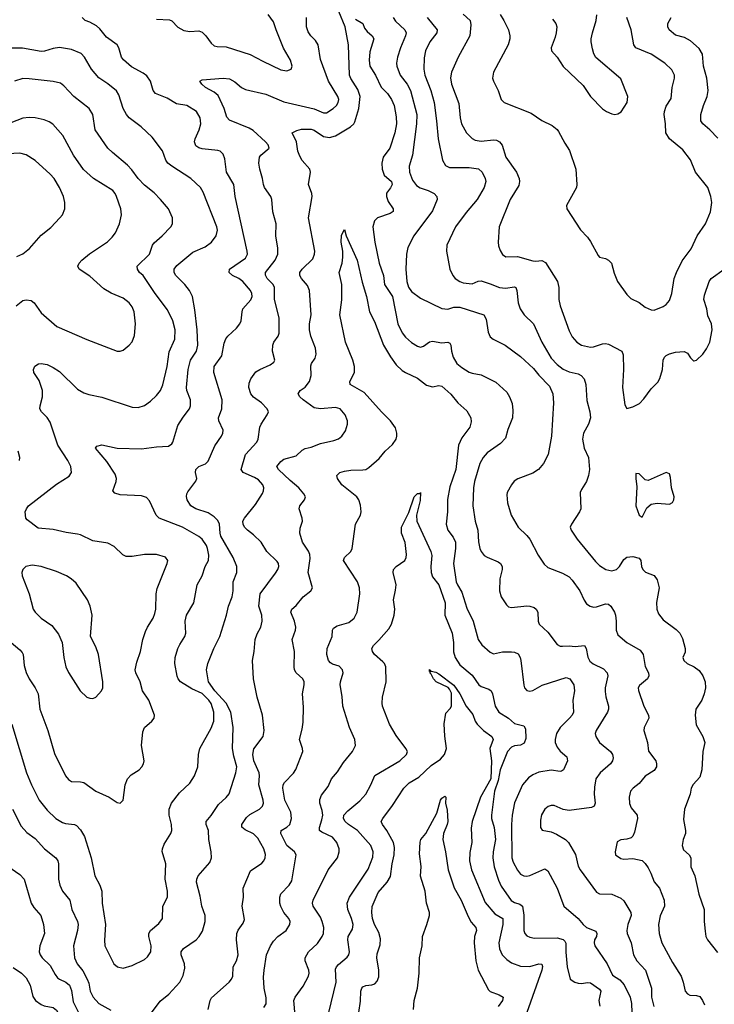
# Model space of a CAD drawing. Header units: inches. Extents: x 990586 to 1117858, y 769490 to 892071.
# Tile 139 of 248: x 1091328 to 1095906, y 810884 to 817376. Entities that reach past the tile are written whole.
import ezdxf

# ---------------------------------------------------------------- set-up
doc = ezdxf.new("R2010")
doc.units = ezdxf.units.IN
doc.header["$MEASUREMENT"] = 0
doc.layers.add('B0891', color=7, linetype='Continuous')

msp = doc.modelspace()

# ---------------------------------------------------------------- linework, layer by layer
at = {"layer": 'B0891', "color": 6}
for points, elevation in [([(1092190, 810818.9), (1092254.6, 810905.4), (1092310.3, 810949.7), (1092383.3, 811030), (1092406.3, 811073.7), (1092417.2, 811122.8), (1092414, 811150), (1092393.2, 811210), (1092393.1, 811230), (1092408.6, 811251.4), (1092490.3, 811309.7), (1092511.9, 811330), (1092533, 811367), (1092551.8, 811430), (1092550.2, 811470), (1092529.3, 811530), (1092517.6, 811597.6), (1092493.5, 811690), (1092495.6, 811710), (1092504.6, 811730), (1092580.6, 811819.4), (1092593.5, 811850), (1092590.7, 811889.3), (1092574, 811970), (1092573, 812030), (1092556.3, 812070), (1092557.2, 812090), (1092590, 812129.7), (1092638.7, 812201.3), (1092690, 812246.8), (1092708.8, 812271.2), (1092752.7, 812410), (1092759.4, 812450), (1092739.5, 812519.5), (1092730.4, 812570), (1092734.8, 812710), (1092718.9, 812810), (1092688.3, 812870), (1092615.3, 812950), (1092572.1, 813010), (1092560.1, 813090), (1092567.6, 813130), (1092607.3, 813230), (1092646.8, 813310), (1092691.7, 813450), (1092704.1, 813510), (1092728.8, 813571.2), (1092735.9, 813610), (1092734.8, 813670), (1092759.2, 813730), (1092758.7, 813770), (1092734.6, 813830), (1092655, 813970), (1092648.7, 813990), (1092645.1, 814050), (1092633.8, 814073.8), (1092610, 814098.4), (1092570, 814124.6), (1092490, 814151), (1092455.8, 814170), (1092432.5, 814210), (1092427.6, 814232.4), (1092429.6, 814250), (1092437.3, 814262.7), (1092490, 814333.8), (1092495.2, 814350), (1092485.9, 814390), (1092488.7, 814410), (1092510, 814429), (1092552.1, 814447.9), (1092570, 814465.2), (1092614.5, 814565.5), (1092658.3, 814630), (1092666.8, 814650), (1092668.3, 814670), (1092639.9, 814730), (1092637.7, 814750), (1092659.8, 814810), (1092663.1, 814870), (1092608.4, 815050), (1092610.7, 815089.3), (1092660.9, 815159.1), (1092677, 815243), (1092687.3, 815272.7), (1092699.9, 815290), (1092758, 815342), (1092779.9, 815370), (1092788.8, 815391.2), (1092793.6, 815450), (1092799.3, 815470), (1092851.6, 815528.4), (1092859.7, 815550), (1092858.8, 815570), (1092849.4, 815590), (1092799.3, 815650), (1092772.1, 815670), (1092731.1, 815690), (1092707.8, 815710), (1092711.9, 815730), (1092816.9, 815803.1), (1092828.7, 815830), (1092828.2, 815850), (1092749.4, 816209.4), (1092740.1, 816290), (1092692.2, 816370), (1092679.3, 816459.3), (1092669.5, 816489.5), (1092650, 816508.7), (1092634.2, 816514.2), (1092530, 816525), (1092510, 816531.5), (1092490, 816545.1), (1092480.1, 816570), (1092484.4, 816590), (1092512.2, 816650), (1092522.8, 816690), (1092517.7, 816730), (1092492.5, 816770), (1092430, 816809.9), (1092361.2, 816821.2), (1092299.7, 816859.7), (1092223.6, 816890), (1092208.3, 816910), (1092191.3, 816970), (1092165.3, 817005.3), (1092142.7, 817022.7), (1092065.4, 817065.4), (1092012.2, 817112.2), (1091999.8, 817130), (1091982.3, 817190), (1091970, 817210.5), (1091900.5, 817260.5), (1091856.6, 817316.6), (1091835.4, 817335.4), (1091790, 817360.1), (1091759.8, 817370), (1091739.8, 817390)], 3400), ([(1092230, 817379.5), (1092315.5, 817375.5), (1092330, 817369.2), (1092370, 817326.7), (1092410, 817304.3), (1092450, 817297.8), (1092510, 817302.4), (1092530, 817294.2), (1092555, 817270), (1092590, 817221.7), (1092610, 817204.6), (1092630, 817199.5), (1092690, 817197), (1092847.2, 817147.2), (1092930, 817101.5), (1093050, 817045), (1093090, 817039.5), (1093116.5, 817050), (1093124, 817070), (1093113.8, 817110), (1093067.8, 817187.8), (1093017.9, 817310), (1093002, 817362), (1092966.4, 817410)], 3400), ([(1092571.1, 810848.9), (1092584.5, 810910), (1092592.8, 810927.2), (1092708.4, 811030), (1092724.5, 811050), (1092732.7, 811070), (1092734.8, 811130), (1092756.4, 811170), (1092767.7, 811210), (1092757.7, 811310), (1092759.2, 811350), (1092767.8, 811372.2), (1092802, 811418), (1092810, 811443.8), (1092795.4, 811530), (1092804.2, 811590), (1092800.9, 811650), (1092850, 811764.8), (1092924.9, 811815.1), (1092937.4, 811830), (1092945.9, 811850), (1092947.8, 811872.2), (1092938, 811910), (1092898.8, 811978.8), (1092870, 812007.7), (1092814.9, 812034.8), (1092791.7, 812051.7), (1092792.8, 812070), (1092823.5, 812116.5), (1092844.7, 812135.3), (1092909.4, 812170.6), (1092928.5, 812190), (1092935.2, 812210), (1092933.5, 812230), (1092904.5, 812330), (1092909.7, 812390), (1092906.2, 812410), (1092871.4, 812490), (1092863.9, 812530), (1092872.5, 812567.5), (1092932.6, 812650), (1092939.1, 812690), (1092928.6, 812790), (1092893.6, 812910), (1092869.9, 813030), (1092863.3, 813150), (1092873.9, 813210), (1092881, 813290), (1092893.5, 813326.5), (1092916.9, 813370), (1092927, 813410), (1092923.9, 813450), (1092905.4, 813510), (1092912.2, 813590), (1093014.4, 813725.6), (1093030.2, 813750), (1093036.7, 813770), (1093034.2, 813790), (1093024.2, 813804.2), (1092956.3, 813870), (1092920.6, 813930), (1092870, 813980.3), (1092829.6, 814010), (1092810.3, 814030), (1092800.1, 814050), (1092798.9, 814070), (1092809.2, 814090), (1092881.5, 814178.5), (1092927.5, 814252.5), (1092935.8, 814270), (1092936.8, 814290), (1092929.7, 814310), (1092901.3, 814341.3), (1092876.8, 814356.8), (1092800.5, 814390), (1092787.5, 814410), (1092816.2, 814510), (1092890.4, 814590.4), (1092900.9, 814610), (1092911.6, 814690), (1092918.9, 814710), (1092959.9, 814770), (1092968.6, 814790), (1092959.7, 814810), (1092922, 814850), (1092870, 814887.2), (1092850.9, 814910), (1092837.4, 814950), (1092839.8, 814980.2), (1092851.8, 815008.2), (1092885.7, 815054.3), (1092909.9, 815070), (1092980, 815100), (1093002.5, 815117.5), (1093009.3, 815130.7), (1092995.1, 815190), (1092995.9, 815230), (1093003.5, 815250), (1093030.9, 815290), (1093037.5, 815310), (1093037.5, 815410), (1093007.9, 815530), (1093007.1, 815610), (1092998.1, 815630), (1092960.3, 815670), (1092949, 815691), (1092948.8, 815710), (1093012.1, 815790), (1093029.2, 815830), (1093028.8, 815870), (1093016.9, 815950), (1093017.8, 816030), (1092996.1, 816110), (1092990, 816191.5), (1092984.4, 816210), (1092942.6, 816270), (1092934.5, 816290), (1092928.7, 816330), (1092910.2, 816390), (1092904.8, 816430), (1092909.2, 816470), (1092917.3, 816482.7), (1092973.5, 816530), (1092965.3, 816550), (1092947.5, 816570), (1092866, 816646), (1092840.9, 816660.9), (1092710, 816713.4), (1092693.9, 816733.9), (1092676.3, 816790), (1092635.3, 816875.3), (1092610, 816898.4), (1092553.6, 816930), (1092528.9, 816950), (1092514.5, 816970), (1092530, 816979.1), (1092670, 816989.5), (1092710, 816985.9), (1092746.8, 816966.8), (1092790, 816929.8), (1092815.7, 816915.7), (1092950, 816884.5), (1093070, 816833.4), (1093270, 816788.7), (1093330, 816761.1), (1093350, 816761.9), (1093393.5, 816790), (1093415.2, 816810), (1093428, 816830), (1093431, 816850), (1093426.1, 816870), (1093363.4, 816970), (1093310, 817112.5), (1093294.7, 817210), (1093278.6, 817238.6), (1093247.8, 817270), (1093230, 817296.7), (1093219.6, 817330), (1093217.6, 817390)], 3300), ([(1092938.3, 810861.7), (1092952.2, 810887.8), (1092953.2, 810926.8), (1092939.4, 810990), (1092936.2, 811063.8), (1092938.5, 811110), (1092954.1, 811210), (1092980.6, 811270), (1093000.3, 811299.7), (1093029.4, 811330.6), (1093084.6, 811370), (1093108.4, 811410), (1093110.5, 811430), (1093102.7, 811450), (1093069.8, 811489.8), (1093049.1, 811529.1), (1093043.7, 811550), (1093042.4, 811590), (1093050, 811611.9), (1093104.7, 811670), (1093122.5, 811697.5), (1093150, 811870), (1093139.7, 811890), (1093088.6, 811930), (1093049, 812010), (1093050.6, 812030), (1093090, 812051), (1093109.7, 812070), (1093119.4, 812110), (1093114.4, 812150), (1093076.5, 812230), (1093062.7, 812310), (1093064.7, 812330), (1093073.8, 812346.2), (1093132.2, 812407.8), (1093148.5, 812431.5), (1093194.9, 812550), (1093192.3, 812570), (1093171.5, 812630), (1093190, 812698.9), (1093196.7, 812743.3), (1093197.8, 812842.2), (1093193, 812930), (1093203.4, 812990), (1093203, 813010), (1093194.2, 813030), (1093151.4, 813070), (1093139.2, 813090), (1093136.2, 813110), (1093140.2, 813210), (1093124.7, 813290), (1093146.5, 813350), (1093147.5, 813370), (1093139.6, 813410), (1093116.4, 813470), (1093121.1, 813490), (1093150, 813514.4), (1093196.5, 813570), (1093247.7, 813610), (1093257.2, 813630), (1093228.7, 813730), (1093242.5, 813822.5), (1093240.9, 813850), (1093231.6, 813871.6), (1093191.7, 813930), (1093173.8, 813990), (1093176.6, 814023.4), (1093191.1, 814070), (1093189.6, 814090), (1093169.3, 814150), (1093174.1, 814170), (1093206, 814210), (1093210.9, 814230), (1093201.5, 814250), (1093168.6, 814290), (1093110, 814337.9), (1093033.5, 814410), (1093023.7, 814430), (1093050, 814462.5), (1093070, 814478.5), (1093150, 814501), (1093190, 814536.7), (1093210, 814547.6), (1093250, 814558.1), (1093310, 814582.5), (1093398.6, 814601.4), (1093430, 814612.5), (1093450.8, 814629.2), (1093474.7, 814665.2), (1093487.9, 814710), (1093487.7, 814730), (1093473.8, 814770), (1093439.5, 814810), (1093410, 814818.4), (1093310, 814810.6), (1093270, 814816.3), (1093196.4, 814870), (1093174.2, 814890), (1093164.5, 814910), (1093176.4, 814930), (1093210, 814952.4), (1093239.2, 814990), (1093248.7, 815030), (1093246.5, 815093.5), (1093251.4, 815110), (1093276, 815144), (1093283.1, 815170), (1093277.5, 815210), (1093247.1, 815290), (1093238.8, 815330), (1093238.8, 815370), (1093249.5, 815430.5), (1093238.7, 815590), (1093224.3, 815624.4), (1093185, 815670), (1093175.4, 815690), (1093175.6, 815710), (1093189.7, 815730), (1093260, 815800), (1093272, 815830), (1093273.7, 815850), (1093232.1, 816070), (1093256.9, 816210), (1093254.6, 816230), (1093232.8, 816290), (1093244.7, 816370), (1093241, 816390), (1093190, 816447.6), (1093175.2, 816475.2), (1093161.2, 816510), (1093153.3, 816570), (1093124.5, 816630), (1093153.9, 816646.1), (1093186.1, 816653.9), (1093250, 816655.2), (1093270, 816647.3), (1093330, 816606), (1093370, 816598.8), (1093410, 816610.9), (1093509.3, 816670), (1093530.8, 816690), (1093536.4, 816703.6), (1093563.7, 816790), (1093572.3, 816870), (1093556, 816916), (1093510, 816988.3), (1093502.2, 817010), (1093496.2, 817210), (1093473.4, 817330), (1093430.8, 817430)], 3200), ([(1093540.5, 817380.5), (1093589.5, 817350), (1093600.8, 817320.8), (1093617.5, 817297.5), (1093650.9, 817270), (1093662.5, 817250), (1093636.7, 817163.3), (1093631, 817109), (1093636, 817070), (1093674.4, 817010), (1093710.8, 816930.8), (1093751.6, 816890), (1093779, 816850), (1093795.4, 816810), (1093810, 816734.7), (1093811.7, 816690), (1093800.8, 816630), (1093768.2, 816530), (1093724.9, 816470), (1093714.7, 816430), (1093716.9, 816390), (1093730, 816350), (1093779.6, 816310), (1093783.3, 816290), (1093773, 816267), (1093746.9, 816233.1), (1093745.1, 816210), (1093757, 816177), (1093789.1, 816130), (1093789.3, 816110.7), (1093770, 816097.4), (1093686.3, 816070), (1093665.8, 816050), (1093656.3, 816010), (1093668.3, 815910), (1093698, 815770), (1093726, 815690), (1093731.9, 815630), (1093785.5, 815550), (1093820.3, 815370), (1093850, 815311.5), (1093870, 815283.3), (1093910, 815247.7), (1093950, 815222.4), (1093970, 815217.6), (1093990, 815222.5), (1094028.6, 815251.4), (1094050, 815256), (1094110, 815245.6), (1094150, 815250), (1094163.8, 815243.8), (1094170.4, 815230.4), (1094174.5, 815190), (1094184.9, 815150), (1094210, 815109.2), (1094241.8, 815081.8), (1094290, 815052.3), (1094310, 815044.6), (1094370, 815034.2), (1094467.1, 814987.1), (1094539.1, 814919.1), (1094556.3, 814890), (1094573.7, 814846.3), (1094579.1, 814799.1), (1094576.8, 814750), (1094545.3, 814674.7), (1094530, 814617.3), (1094497.8, 814582.2), (1094410, 814520.7), (1094383.4, 814490), (1094361, 814450), (1094325.9, 814330), (1094319.9, 814290), (1094314, 814170), (1094329.5, 814070), (1094347.1, 814010), (1094352.6, 813932.6), (1094361.8, 813890), (1094370, 813869.1), (1094390, 813843.7), (1094410, 813831.1), (1094481.7, 813801.7), (1094496.5, 813790), (1094507.5, 813770), (1094508.4, 813750), (1094492.1, 813690), (1094489.8, 813610), (1094502, 813570), (1094537.2, 813517.2), (1094550, 813505.3), (1094570, 813499.2), (1094670, 813511.5), (1094691.3, 813510), (1094719.3, 813499.3), (1094732, 813490), (1094743.5, 813470), (1094745.8, 813410), (1094752.5, 813390), (1094810, 813338.5), (1094870, 813255.9), (1094890, 813246.2), (1094905.1, 813245.1), (1094950, 813247.2), (1094990, 813243.2), (1095050, 813249.1), (1095061.7, 813230), (1095071.7, 813171.7), (1095085.9, 813145.9), (1095108.3, 813128.3), (1095175.4, 813095.4), (1095200.7, 813070), (1095204.4, 813050), (1095187, 812970), (1095186, 812946), (1095190.5, 812910.5), (1095208.6, 812850), (1095208.9, 812830), (1095202.1, 812810), (1095127.2, 812690), (1095121.4, 812670), (1095125, 812650), (1095150.2, 812610.2), (1095221.3, 812550), (1095235.2, 812530), (1095239.3, 812510), (1095235.2, 812490), (1095222.9, 812470), (1095154.8, 812410), (1095126.4, 812370), (1095116.5, 812316.5), (1095115.5, 812270), (1095121.3, 812210), (1095115.4, 812190), (1095097.8, 812182.2), (1094950, 812161.3), (1094910, 812167.3), (1094850, 812193.6), (1094830, 812194.6), (1094811.8, 812188.2), (1094788.9, 812170), (1094767.5, 812132.5), (1094761, 812099), (1094760.7, 812050), (1094772.2, 812032.2), (1094830, 812021.9), (1094865.8, 812005.8), (1094926.6, 811970), (1094946.3, 811950), (1094991.3, 811871.3), (1095010, 811795.2), (1095021.2, 811770), (1095130, 811622.8), (1095150, 811612.4), (1095230, 811610.8), (1095290, 811583.8), (1095310, 811566.8), (1095357, 811490), (1095358.3, 811470), (1095336.2, 811410), (1095329.5, 811370), (1095332.7, 811350), (1095358.6, 811290), (1095374.4, 811210), (1095396.7, 811170), (1095452.2, 811110), (1095493.3, 810990), (1095492.6, 810930), (1095508.7, 810870)], 3200), ([(1093789.7, 817389.7), (1093805.3, 817365.3), (1093865.7, 817310), (1093875.5, 817290), (1093872, 817270), (1093837.3, 817190), (1093817.8, 817130), (1093812.5, 817090), (1093814.6, 817070), (1093834.8, 817010), (1093881.6, 816950), (1093903.1, 816910), (1093946.3, 816750), (1093944.5, 816690), (1093916.6, 816483.4), (1093895.6, 816410), (1093896.4, 816370), (1093917.5, 816317.5), (1093942.6, 816282.6), (1093967.3, 816267.3), (1094021.4, 816250), (1094060.1, 816230), (1094077.1, 816210), (1094079, 816190), (1094050, 816116), (1093925.9, 815950), (1093886, 815874), (1093877.5, 815830), (1093872.6, 815730), (1093880.8, 815650), (1093890, 815613.5), (1093910, 815583.9), (1093970, 815540.4), (1094110, 815472.6), (1094150, 815466.5), (1094190, 815479.5), (1094230, 815480.3), (1094387.3, 815430), (1094402.5, 815402.5), (1094415.3, 815315.3), (1094430, 815285.8), (1094449, 815269), (1094527.1, 815230), (1094630, 815154.7), (1094715.3, 815075.3), (1094750, 815031.4), (1094819.7, 814959.7), (1094841, 814910), (1094846.8, 814850), (1094834, 814630), (1094810.8, 814509.2), (1094780.3, 814450), (1094748.3, 814410), (1094710, 814385.2), (1094610.4, 814349.6), (1094587.2, 814332.8), (1094570.1, 814310), (1094541.1, 814258.9), (1094537.9, 814242.1), (1094543.8, 814190), (1094567.6, 814110), (1094613.8, 814030), (1094670, 813976), (1094690, 813950.7), (1094746, 813846), (1094785.4, 813785.4), (1094810, 813763.9), (1094906.4, 813726.4), (1094950, 813701.8), (1094970, 813680.8), (1095019.1, 813610), (1095048.4, 813548.4), (1095065, 813525), (1095088.2, 813508.2), (1095110, 813502.7), (1095130, 813504.5), (1095190, 813524.7), (1095210, 813522.5), (1095225, 813510), (1095248.3, 813470), (1095254.4, 813450), (1095260.2, 813410), (1095259.4, 813350), (1095270, 813320.3), (1095329.7, 813269.7), (1095418.7, 813218.7), (1095437.7, 813190), (1095450, 813111.1), (1095473.2, 813070), (1095475.8, 813050), (1095466.5, 813030), (1095413.4, 812986.6), (1095405.2, 812970), (1095407, 812953), (1095441.5, 812850), (1095473.2, 812790), (1095473.8, 812770), (1095444.9, 812710), (1095442, 812690), (1095465.2, 812610), (1095473, 812553), (1095520.8, 812490), (1095526.2, 812470), (1095524.2, 812450), (1095510, 812426.4), (1095450, 812387.2), (1095410, 812340.2), (1095371.7, 812310), (1095354.7, 812290), (1095344.5, 812250), (1095347.3, 812207.3), (1095358.9, 812178.9), (1095397.8, 812130), (1095401.1, 812110), (1095381.2, 812018.8), (1095370, 811992.5), (1095357.5, 811982.5), (1095330, 811972.9), (1095290, 811968), (1095265.6, 811954.4), (1095252.3, 811890), (1095254, 811870), (1095290, 811844.8), (1095310, 811841.4), (1095370, 811846.2), (1095430, 811831.1), (1095450, 811813.2), (1095470, 811782.7), (1095488.8, 811748.8), (1095510.8, 811690.8), (1095544.3, 811650), (1095575.6, 811570), (1095578.1, 811530), (1095550, 811466.3), (1095537.4, 811410), (1095543.4, 811350), (1095559.5, 811290), (1095630, 811160.1), (1095687.2, 811070), (1095701.3, 811030), (1095714.6, 810970), (1095730, 810951.9), (1095745.1, 810945.1), (1095790, 810941.1), (1095810, 810934.4), (1095828.6, 810910), (1095841, 810881)], 3300), ([(1094013, 817390), (1094078.7, 817310), (1094077.4, 817290), (1094030.8, 817230), (1094003.3, 817170), (1093994.7, 817125.3), (1093991.8, 817050), (1093998.5, 817010), (1094038.1, 816910), (1094059.2, 816830), (1094075.9, 816710), (1094085.8, 816590), (1094115, 816450), (1094133.7, 816413.7), (1094160.7, 816400.7), (1094290, 816401.4), (1094352.9, 816392.9), (1094375.5, 816370), (1094395.3, 816330), (1094400.3, 816310), (1094389.8, 816270), (1094343.6, 816190), (1094270, 816105.8), (1094199.9, 816010), (1094144.3, 815890), (1094141.1, 815850), (1094164, 815730), (1094183.6, 815690), (1094199.4, 815670), (1094228.5, 815650), (1094250, 815642), (1094310, 815634.2), (1094350, 815652.8), (1094370, 815653.1), (1094430, 815634.6), (1094490, 815609.3), (1094530, 815605.8), (1094590, 815614.3), (1094597.8, 815610), (1094605.7, 815590), (1094614.3, 815510), (1094626, 815470), (1094652.9, 815430), (1094713.7, 815370), (1094770, 815250), (1094830, 815143.8), (1094870, 815102.2), (1094910, 815072.4), (1094950, 815054.9), (1095010, 815041.5), (1095029.1, 815029.1), (1095048.3, 815008.3), (1095059.8, 814970), (1095065.3, 814865.3), (1095086.3, 814790), (1095089.5, 814750.5), (1095077.9, 814710), (1095045.1, 814650), (1095037.1, 814610), (1095049.1, 814550), (1095076.3, 814490), (1095082.8, 814410), (1095077, 814370), (1095064.9, 814330), (1095030, 814278.1), (1095022.3, 814257.7), (1095025.6, 814150), (1095017.1, 814130), (1094965.5, 814050), (1094957, 814030), (1094962.1, 814010), (1095001.9, 813950), (1095122.6, 813802.6), (1095150, 813776.7), (1095190.3, 813750.3), (1095230, 813742.3), (1095261.1, 813750), (1095282, 813770), (1095310, 813816), (1095330, 813831.5), (1095370, 813836.7), (1095410, 813825.8), (1095421.2, 813810), (1095426.9, 813770), (1095434.6, 813750), (1095453.4, 813733.4), (1095510.7, 813710.7), (1095530, 813683.1), (1095543.7, 813630), (1095526.2, 813533.8), (1095528.1, 813490), (1095539.1, 813459.1), (1095570, 813419.5), (1095655.8, 813355.8), (1095679.1, 813330), (1095696.2, 813296.2), (1095713.9, 813230), (1095713.2, 813206.8), (1095698.9, 813170), (1095705.2, 813150), (1095726.9, 813130), (1095773.1, 813110), (1095805.6, 813085.6), (1095830.9, 813050), (1095845.9, 813010), (1095847.4, 812970), (1095839.6, 812930), (1095823.3, 812890), (1095785.3, 812830), (1095779.9, 812790), (1095787.5, 812727.5), (1095831.6, 812650), (1095844.3, 812610), (1095831.3, 812550), (1095823.9, 812430), (1095810, 812380.4), (1095767.2, 812332.8), (1095754.8, 812310), (1095746.4, 812270), (1095709.8, 812170), (1095702.9, 812102.9), (1095716.1, 812030), (1095715.8, 812010), (1095702.1, 811970), (1095695, 811930), (1095702.9, 811902.9), (1095739.5, 811870), (1095752.4, 811850), (1095750.9, 811790), (1095778.4, 811730), (1095804.8, 811610), (1095840, 811510), (1095839.8, 811430), (1095845.2, 811365.2), (1095851.5, 811330), (1095860.6, 811310), (1095926.5, 811226.5)], 3400), ([(1094250, 817411.5), (1094296.8, 817370), (1094302.3, 817342.3), (1094295.4, 817270), (1094217.6, 817130), (1094175.1, 817030), (1094167.6, 816992.4), (1094174.1, 816950), (1094222.8, 816822.8), (1094231.5, 816730), (1094240.3, 816690), (1094273.1, 816630), (1094310, 816593.3), (1094330, 816580.7), (1094370, 816575.9), (1094450, 816584.4), (1094470, 816581.8), (1094491.2, 816571.2), (1094507.7, 816547.7), (1094533.1, 816470), (1094602.9, 816370), (1094619.7, 816330), (1094622.2, 816310), (1094616.9, 816283.1), (1094561.9, 816190), (1094487.7, 816010), (1094481.8, 815910), (1094484.4, 815884.4), (1094494.6, 815854.6), (1094510, 815828.1), (1094532.7, 815812.7), (1094610, 815814.9), (1094710, 815787.1), (1094730, 815784.1), (1094770, 815787.6), (1094794.7, 815774.7), (1094873.1, 815650), (1094881.1, 815610), (1094881.6, 815530), (1094890.1, 815490), (1094950, 815325.4), (1094970, 815285.6), (1094999.5, 815250), (1095030, 815229.6), (1095090, 815216.8), (1095110, 815218), (1095170, 815238.2), (1095190, 815240.5), (1095210, 815235.7), (1095296.1, 815190), (1095306, 815166), (1095308.3, 815070), (1095302, 814950), (1095317.2, 814837.2), (1095330, 814811.9), (1095370, 814822.7), (1095413.6, 814846.4), (1095442.8, 814877.2), (1095490, 814941.2), (1095535, 814985), (1095547.4, 815010), (1095564.3, 815070), (1095569, 815130), (1095577.8, 815150), (1095590, 815162.6), (1095610, 815173.3), (1095650, 815184.4), (1095707.9, 815187.8), (1095730, 815178.3), (1095750, 815146.1), (1095770, 815126.6), (1095773.1, 815126.9), (1095790, 815130.4), (1095830, 815171.4), (1095854.8, 815205.2), (1095876.7, 815250), (1095892.4, 815330), (1095886.9, 815370), (1095864, 815424), (1095856.7, 815470), (1095836.2, 815530), (1095840.7, 815559.3), (1095872.8, 815650), (1095885.5, 815670), (1095972.1, 815730)], 3500), ([(1094495.5, 817410), (1094520.1, 817370), (1094548.9, 817310), (1094558.7, 817270), (1094559, 817250), (1094547.6, 817210), (1094451.9, 817030), (1094444.6, 816990), (1094451, 816971), (1094482, 816910), (1094502.5, 816850), (1094521.3, 816830), (1094698.8, 816758.8), (1094770, 816712.2), (1094837.7, 816677.7), (1094870, 816652.5), (1094879.5, 816639.5), (1094921.2, 816561.2), (1094952.8, 816512.8), (1094994.7, 816390), (1095000.6, 816290), (1094997.8, 816270), (1094932.5, 816150), (1094934.7, 816130), (1095024, 815990), (1095070, 815941.7), (1095090, 815913.8), (1095141, 815821), (1095150, 815810.1), (1095190, 815802), (1095210, 815791.3), (1095228, 815770), (1095245.8, 815705.8), (1095268.9, 815650), (1095330, 815563.3), (1095357, 815537), (1095411.8, 815511.8), (1095450, 815481.4), (1095490, 815463.1), (1095510, 815459.8), (1095570, 815485.8), (1095590, 815497.8), (1095610, 815523.5), (1095626.1, 815570), (1095642.7, 815670), (1095656.1, 815710), (1095694.5, 815785.6), (1095754.3, 815865.7), (1095793.9, 815950), (1095847.5, 816030), (1095880.5, 816110), (1095889.7, 816170), (1095883.3, 816210), (1095862.7, 816270), (1095782.7, 816370), (1095750, 816452), (1095697.8, 816517.8), (1095610.1, 816590.1), (1095586.8, 816630), (1095585.3, 816690), (1095576.2, 816750), (1095578, 816770), (1095590, 816805.1), (1095622.7, 816857.3), (1095628.5, 816930), (1095643.7, 816990), (1095643.8, 817010), (1095626.1, 817046.1), (1095581.1, 817090), (1095489.5, 817149.5), (1095390, 817190), (1095376.8, 817210), (1095358.6, 817310), (1095329, 817390)], 3600), ([(1094839.1, 817379.1), (1094862.6, 817350), (1094867.4, 817330), (1094864.9, 817290), (1094858.5, 817261.5), (1094830.2, 817190.2), (1094834, 817170), (1094869.6, 817129.6), (1094910, 817068.1), (1095041.9, 816941.9), (1095089.3, 816870), (1095170, 816788.1), (1095195.3, 816770), (1095230, 816755.1), (1095250, 816751.5), (1095270, 816754.6), (1095291.4, 816768.6), (1095332.7, 816830), (1095336.3, 816870), (1095290, 816986.3), (1095126, 817126), (1095112.6, 817150), (1095103.1, 817183.1), (1095094.7, 817230), (1095095.6, 817250), (1095103, 817290), (1095127.3, 817370), (1095131.9, 817408.1)], 3700), ([(1095930, 816594.7), (1095877.1, 816650), (1095829.6, 816690), (1095817.2, 816710), (1095818.3, 816750), (1095834.5, 816810), (1095860.2, 816870), (1095866.9, 816910), (1095857.4, 816990), (1095835.7, 817070), (1095828.5, 817148.5), (1095806.3, 817186.3), (1095750, 817237), (1095710, 817259.5), (1095650, 817273), (1095609.4, 817310), (1095601, 817330), (1095600.7, 817350), (1095622.8, 817390)], 3500), ([(1091276.4, 812730), (1091373, 812410), (1091406.5, 812330), (1091456.4, 812230), (1091510, 812163.2), (1091565.9, 812110), (1091610, 812081.5), (1091630, 812074.9), (1091689.6, 812069.6), (1091702.8, 812062.8), (1091730, 812034.7), (1091755.4, 811990), (1091799.7, 811850), (1091824.3, 811730), (1091857.4, 811670), (1091870.3, 811630), (1091872.3, 811550), (1091893.5, 811410), (1091887.6, 811307.6), (1091890.4, 811270), (1091948.9, 811150), (1091974, 811130), (1092010, 811121.4), (1092070, 811139.5), (1092150, 811180.1), (1092170, 811196.9), (1092192.2, 811230), (1092195.9, 811270), (1092178.7, 811330), (1092179.5, 811350), (1092190.3, 811370), (1092244.4, 811415.6), (1092268.8, 811450), (1092272.2, 811530), (1092301.8, 811590), (1092301.4, 811630), (1092287.7, 811710), (1092292, 811810), (1092267.8, 811892.2), (1092268.5, 811910), (1092279.4, 811940.6), (1092323.8, 812010), (1092330.9, 812030), (1092329.6, 812070), (1092313.9, 812130), (1092312.5, 812170), (1092329.9, 812210), (1092381.5, 812278.5), (1092450, 812341.9), (1092479.5, 812390), (1092502.5, 812450), (1092505.8, 812530), (1092515.8, 812570), (1092590, 812703.8), (1092607.4, 812750), (1092608.4, 812810), (1092590, 812866.9), (1092575.4, 812890), (1092530, 812933.8), (1092463, 812963), (1092388.3, 813010), (1092372.8, 813030), (1092367.1, 813047), (1092349.8, 813130), (1092354, 813170), (1092371.2, 813230), (1092383, 813257), (1092417.4, 813310), (1092423.7, 813330), (1092419.6, 813410), (1092426.8, 813450), (1092475.7, 813530), (1092497.2, 813650), (1092530, 813710), (1092550.8, 813770), (1092572.1, 813810), (1092575.3, 813844.7), (1092567.1, 813890), (1092558.6, 813910), (1092530.3, 813950), (1092510, 813969.1), (1092401.2, 814030), (1092247.7, 814090), (1092228.1, 814110), (1092183.6, 814203.6), (1092164.5, 814224.5), (1092130, 814236.6), (1091990, 814244.1), (1091954.6, 814254.6), (1091942.5, 814270), (1091964.1, 814330), (1091965.9, 814350), (1091958.6, 814378.6), (1091903.3, 814463.3), (1091827.5, 814550), (1091836.4, 814563.6), (1091870, 814573.2), (1091970.6, 814550), (1092130, 814546.9), (1092230, 814560.2), (1092310, 814564.8), (1092330, 814579), (1092337, 814590), (1092370, 814699.8), (1092404.8, 814755.2), (1092446.9, 814810), (1092454.8, 814830), (1092454.5, 814870), (1092430.4, 814930), (1092427.2, 814950), (1092438.5, 815070), (1092455, 815130), (1092494.2, 815190), (1092501.4, 815230), (1092497.2, 815330), (1092482.5, 815462.5), (1092467.7, 815550), (1092447.2, 815590), (1092417.6, 815630), (1092357, 815690), (1092345.6, 815710), (1092345.3, 815730), (1092364.8, 815755.2), (1092470, 815843.5), (1092550, 815878.2), (1092591.9, 815910), (1092622.6, 815950), (1092631, 815989), (1092628.6, 816010), (1092538.6, 816238.6), (1092520.4, 816270), (1092456.6, 816330), (1092330, 816409.5), (1092305, 816430), (1092291.6, 816450), (1092270.3, 816510.3), (1092201, 816601), (1092129.1, 816670), (1092050, 816728.3), (1092031.4, 816751.4), (1092010.3, 816790.3), (1091980.8, 816880.8), (1091966.3, 816906.3), (1091910, 816952.6), (1091850, 816991.8), (1091802.6, 817050), (1091756, 817130), (1091732.9, 817152.9), (1091670, 817180.2), (1091590, 817192.1), (1091550, 817187), (1091492, 817168), (1091470, 817165.3), (1091347.3, 817187.3), (1091150, 817188)], 3500), ([(1091199.9, 813330), (1091330, 813221.3), (1091344.5, 813204.5), (1091350.3, 813190), (1091357.3, 813117.3), (1091371.5, 813071.5), (1091390.1, 813030), (1091429.5, 812970), (1091449.2, 812930), (1091460.9, 812830), (1091514.8, 812690), (1091556.9, 812536.9), (1091629.7, 812390), (1091650, 812366), (1091670, 812352.9), (1091730, 812350.7), (1091750, 812345.3), (1091830.1, 812290), (1091918.3, 812250), (1091970, 812214.3), (1091990, 812211), (1092010.7, 812229.3), (1092022.9, 812330), (1092038.2, 812370), (1092064, 812396), (1092114.9, 812430), (1092134.1, 812450), (1092144.7, 812470), (1092147.8, 812490), (1092130.2, 812590), (1092139.1, 812680.9), (1092151.8, 812710), (1092198.2, 812750), (1092213.8, 812770), (1092216.6, 812790), (1092180, 812890), (1092137.9, 812950), (1092121.7, 813010), (1092093.8, 813070), (1092090.2, 813090), (1092100.5, 813139.5), (1092124.6, 813210), (1092140.3, 813290), (1092157.6, 813342.4), (1092169.8, 813370.2), (1092207.6, 813430), (1092219.6, 813460.4), (1092225.4, 813490), (1092227.9, 813590), (1092233.8, 813626.2), (1092299.6, 813790), (1092303.9, 813810), (1092290, 813831.7), (1092229, 813849), (1092150, 813849.9), (1092070, 813836.8), (1092030, 813837.3), (1092007.3, 813847.3), (1091950, 813903), (1091910, 813923.6), (1091810, 813940.6), (1091730, 813980.1), (1091710, 813984.6), (1091635, 813995), (1091550, 814014.8), (1091450, 814023.7), (1091377.3, 814077.3), (1091369.5, 814090), (1091364.5, 814130), (1091372.1, 814150), (1091387, 814170), (1091570, 814312.7), (1091653.5, 814366.5), (1091669.9, 814390.1), (1091664.5, 814430), (1091646.2, 814470), (1091580.6, 814570), (1091530, 814722.6), (1091510, 814752.7), (1091471.9, 814790), (1091462.1, 814810), (1091462.4, 814830), (1091479.5, 814890), (1091477.7, 814930), (1091456.1, 814996.1), (1091421, 815050), (1091420.1, 815070), (1091429.1, 815090.9), (1091452.7, 815107.3), (1091470, 815110.1), (1091510, 815102.1), (1091550, 815083.7), (1091590, 815055.9), (1091710, 814940.8), (1091750, 814914.8), (1091783.7, 814903.7), (1091870, 814887.6), (1092070, 814820.6), (1092110, 814819.9), (1092150, 814832.2), (1092190, 814860.2), (1092230, 814897.3), (1092255.6, 814930), (1092272.1, 814967.9), (1092300.1, 815090), (1092313.5, 815186.5), (1092351.2, 815270), (1092352.3, 815330), (1092337, 815390), (1092302.2, 815462.2), (1092220.9, 815570), (1092142.3, 815690), (1092118.3, 815710), (1092104.9, 815730), (1092102.6, 815750), (1092183.1, 815830), (1092204.3, 815890), (1092214.3, 815905.7), (1092266.5, 815950), (1092324.2, 816010), (1092335.9, 816030), (1092335.6, 816070), (1092308, 816130), (1092256.4, 816190), (1092213.5, 816233.5), (1092150, 816285.6), (1092108.2, 816330), (1092066.8, 816386.8), (1092037.9, 816417.9), (1091939.5, 816499.5), (1091909.9, 816530), (1091826.4, 816650), (1091810, 816750), (1091785.3, 816790), (1091684.7, 816870), (1091619.8, 816939.8), (1091596.6, 816956.6), (1091548.1, 816968.1), (1091390, 816986.7), (1091350, 816987.6), (1091294.5, 816970)], 3600), ([(1091304.3, 815490), (1091350, 815524.7), (1091370, 815529.7), (1091404.9, 815524.9), (1091424.7, 815510), (1091470, 815443.5), (1091573.2, 815353.2), (1091770, 815266.7), (1091970, 815189.7), (1091990, 815190.1), (1092010, 815197.5), (1092049.8, 815230), (1092070, 815253), (1092085.4, 815294.6), (1092090.9, 815370), (1092082, 815450), (1092070, 815483.2), (1092050.8, 815510), (1092010, 815539.9), (1091932, 815572), (1091882.2, 815602.2), (1091790, 815685.3), (1091719.9, 815730), (1091711.9, 815750), (1091719.7, 815770), (1091738, 815790), (1091788.6, 815831.4), (1091907.6, 815912.4), (1091938.8, 815941.2), (1091960.1, 815970), (1091985.4, 816030), (1091999.3, 816090), (1091995.1, 816130), (1091966.1, 816210), (1091957.7, 816230), (1091942.2, 816250), (1091813.9, 816330), (1091748.4, 816388.4), (1091683, 816483), (1091612.8, 816612.8), (1091547.5, 816687.5), (1091523.2, 816703.2), (1091490, 816716.2), (1091430, 816728), (1091390, 816730.7), (1091350, 816726.7), (1091270, 816696.2)], 3700), ([(1091310, 815814.7), (1091350, 815831.3), (1091392.7, 815867.3), (1091470, 815955.4), (1091533.4, 816006.6), (1091593.6, 816070), (1091610.4, 816090), (1091625, 816130), (1091625.9, 816170), (1091616.9, 816210), (1091590.2, 816270), (1091554.5, 816330), (1091530, 816358.3), (1091430, 816447.9), (1091370, 816485.9), (1091330, 816495.7), (1091250, 816491.2)], 3800), ([(1093142.8, 810810), (1093135.4, 810910), (1093143.7, 810930), (1093196, 811004), (1093231.8, 811070), (1093236.4, 811090), (1093233.9, 811110), (1093209.8, 811170), (1093209, 811190), (1093231.2, 811228.8), (1093290, 811285), (1093321.4, 811330), (1093330.2, 811350), (1093332.8, 811390), (1093322.8, 811430), (1093310, 811457.3), (1093262.6, 811530), (1093258.6, 811550), (1093261.4, 811570), (1093360.6, 811770), (1093423.5, 811850), (1093434.7, 811890), (1093432.8, 811910), (1093417.4, 811950), (1093390, 811986.5), (1093319.3, 812019.3), (1093305, 812030), (1093304.3, 812050), (1093320.6, 812099.4), (1093325.4, 812130), (1093322.7, 812162.7), (1093307.3, 812210), (1093306, 812234), (1093317.7, 812262.3), (1093360.8, 812319.2), (1093382.6, 812370), (1093423.3, 812416.7), (1093461.9, 812478.1), (1093521.8, 812550), (1093542.4, 812590), (1093537.3, 812630), (1093502.1, 812710), (1093457.6, 812850), (1093454.2, 812914.2), (1093440.5, 812990), (1093441.6, 813010), (1093460.3, 813070), (1093456.5, 813090), (1093433.5, 813113.5), (1093390, 813126.1), (1093376, 813136), (1093364, 813150), (1093353.3, 813190), (1093355.1, 813230), (1093387.3, 813310), (1093390.2, 813349.8), (1093396, 813364), (1093421.1, 813378.9), (1093497.8, 813402.2), (1093533.4, 813430), (1093552.1, 813470), (1093570, 813590), (1093568.1, 813630), (1093554.9, 813670), (1093463.3, 813810), (1093468.5, 813830), (1093510.7, 813869.3), (1093519.3, 813890), (1093541.3, 814050), (1093574.5, 814110), (1093578, 814130), (1093574.9, 814174.9), (1093564.2, 814210), (1093550.3, 814230), (1093451.6, 814310), (1093423, 814350), (1093417.8, 814370), (1093438.6, 814390), (1093470, 814399.6), (1093510, 814406.7), (1093590, 814407.2), (1093610, 814411.2), (1093630, 814422.3), (1093696.6, 814483.4), (1093736.4, 814530), (1093784.6, 814575.4), (1093809.4, 814610), (1093814.9, 814630), (1093814.7, 814650), (1093804.4, 814684.4), (1093773.1, 814730), (1093712.4, 814790), (1093598.8, 814918.8), (1093505.9, 814970), (1093504.5, 814990), (1093533.9, 815050), (1093535.2, 815090), (1093524.4, 815130), (1093476.1, 815250), (1093438.8, 815430), (1093450.5, 815529.5), (1093451.9, 815630), (1093433.3, 815710), (1093452.6, 815770), (1093458.1, 815810), (1093457.4, 815850), (1093447.3, 815910), (1093450, 815955.5), (1093470, 815992), (1093480.5, 815950), (1093552.4, 815790), (1093584.4, 815644.4), (1093613.5, 815550), (1093633.7, 815450), (1093666.1, 815386.1), (1093725.5, 815230), (1093772, 815152), (1093810, 815101.3), (1093850, 815062.6), (1093870, 815049), (1093950, 815012.3), (1094010, 814967.3), (1094050, 814955.5), (1094090, 814963.5), (1094110, 814960.1), (1094170, 814906.3), (1094215.6, 814850), (1094276, 814796), (1094300.8, 814750), (1094304.6, 814724.6), (1094295.9, 814690), (1094241.6, 814618.4), (1094221.1, 814570), (1094201.7, 814410), (1094163.6, 814296.4), (1094147.3, 814212.7), (1094148.9, 814130), (1094139.3, 814050), (1094150.6, 814010), (1094184.6, 813964.6), (1094201.1, 813930), (1094201.3, 813890), (1094187.2, 813790), (1094205.7, 813670), (1094212.9, 813650), (1094242.3, 813602.3), (1094275, 813495), (1094318, 813410), (1094350, 813289.6), (1094375, 813255), (1094430, 813205.7), (1094450, 813194.5), (1094510, 813207.4), (1094570, 813207.5), (1094590, 813206.7), (1094614, 813194), (1094627.8, 813170), (1094631.5, 813151.5), (1094650, 812989.1), (1094655.5, 812970), (1094670, 812952.2), (1094690, 812948.2), (1094710, 812953.6), (1094772.4, 812987.6), (1094930, 813039.5), (1094955.1, 813030), (1094979.7, 812990), (1094985.6, 812950), (1094973.7, 812890), (1094978.1, 812810), (1094969.3, 812790), (1094951.9, 812770), (1094890, 812710), (1094867.2, 812670), (1094857, 812630), (1094857.9, 812610), (1094870, 812578.4), (1094890, 812553.2), (1094935, 812515), (1094938.5, 812490), (1094911.7, 812430), (1094898.8, 812421.2), (1094890, 812418.1), (1094830, 812426.6), (1094750, 812415.1), (1094710, 812396.7), (1094682.2, 812377.8), (1094641.9, 812330), (1094590, 812212.5), (1094573.6, 812130), (1094569.8, 812070.2), (1094572.1, 811850), (1094581.5, 811821.5), (1094610, 811767.2), (1094630, 811741.9), (1094650, 811730.8), (1094670, 811729), (1094690, 811733.4), (1094790, 811776), (1094810, 811764.8), (1094870.3, 811650), (1094915.5, 811530), (1095009.5, 811449.5), (1095041.7, 811410), (1095064.9, 811390), (1095125.5, 811365.6), (1095132.6, 811350), (1095128.8, 811330), (1095116.1, 811310), (1095113.8, 811290), (1095119.5, 811270), (1095199.7, 811150), (1095235.9, 811075.9), (1095284.7, 811044.7), (1095312.2, 811012.2), (1095351.9, 810931.9), (1095360.6, 810890), (1095362.8, 810830)], 3100), ([(1091326, 814470), (1091328.9, 814490), (1091318.2, 814530)], 3700), ([(1093364.9, 810830), (1093414.5, 811030), (1093410, 811115.5), (1093415.4, 811130), (1093430, 811146.2), (1093485.8, 811194.2), (1093496.6, 811210), (1093501.9, 811230), (1093490.1, 811310), (1093493.3, 811330), (1093521.3, 811378.7), (1093525.5, 811410), (1093515.3, 811450), (1093490.6, 811510), (1093485.5, 811550), (1093502.5, 811590), (1093625, 811775), (1093654.9, 811854.9), (1093657.8, 811890), (1093642.8, 811930), (1093555.3, 812030), (1093495.2, 812070), (1093473.6, 812090), (1093463.1, 812110), (1093465.7, 812130), (1093490, 812159.2), (1093570, 812224.6), (1093609.1, 812270), (1093643.4, 812330), (1093667.9, 812392.1), (1093833.3, 812490), (1093878.5, 812530), (1093883.4, 812550), (1093873.4, 812570), (1093810, 812656.6), (1093765.9, 812730), (1093719.5, 812850), (1093716.2, 812870), (1093719.3, 812910), (1093743.4, 813010), (1093741.5, 813110), (1093733.4, 813130), (1093722.4, 813142.4), (1093667.1, 813190), (1093652.8, 813210), (1093649.6, 813230), (1093659.2, 813250), (1093696.2, 813283.8), (1093761, 813359), (1093777.9, 813390), (1093796.7, 813450), (1093799.8, 813490), (1093791.5, 813550), (1093806.1, 813613.9), (1093808.7, 813650), (1093790.7, 813730), (1093791.8, 813750), (1093810.3, 813770), (1093866.4, 813810), (1093876.3, 813830), (1093877.8, 813850), (1093868.1, 813928.1), (1093845.3, 813990), (1093845.2, 814030), (1093893.6, 814126.4), (1093928.4, 814230), (1093950, 814251.5), (1093967.5, 814252.5), (1093970, 814258), (1093966.8, 814206.8), (1093943.6, 814110), (1093945.8, 814070), (1094038.4, 813870), (1094043.8, 813843.8), (1094038.1, 813770), (1094041.1, 813730), (1094050, 813701.7), (1094090, 813649.1), (1094131.7, 813530), (1094130.2, 813450), (1094177.5, 813330), (1094186.3, 813270), (1094187.8, 813207.8), (1094198, 813170), (1094230, 813121.4), (1094310, 813053.9), (1094354.8, 812990), (1094370, 812978.5), (1094421.2, 812961.2), (1094435.3, 812950), (1094444.2, 812930), (1094461.4, 812850), (1094486.5, 812810), (1094550, 812770.4), (1094590, 812734.4), (1094650, 812719.7), (1094661, 812701), (1094664.6, 812635.4), (1094653.4, 812606.6), (1094630, 812592.7), (1094590, 812587.4), (1094570, 812579.1), (1094543.9, 812550), (1094494.3, 812430), (1094481.5, 812358.5), (1094457.8, 812290), (1094437.5, 812130), (1094438.8, 812110), (1094455.7, 812050), (1094463.8, 811970), (1094448.7, 811890), (1094446.1, 811850), (1094455.4, 811790), (1094483.3, 811703.3), (1094502.5, 811662.5), (1094568.3, 811568.3), (1094590, 811554.7), (1094625.1, 811545.1), (1094642.8, 811530), (1094651.5, 811471.5), (1094650.6, 811370.6), (1094658.4, 811350), (1094670, 811335.5), (1094690, 811325.7), (1094720.6, 811320.6), (1094870, 811322.2), (1094910, 811310.2), (1094920.5, 811300.5), (1094928, 811288), (1094928.3, 811228.3), (1094936.8, 811130), (1094956.1, 811050), (1094986.3, 811030), (1095010, 811023.1), (1095030, 811020.6), (1095070, 811028.1), (1095090, 811024.5), (1095150, 810984), (1095158.7, 810970), (1095145.8, 810910), (1095151.7, 810871.7)], 3000), ([(1093562.9, 810830), (1093575.2, 810904.8), (1093576.6, 810970), (1093583.8, 810990), (1093590, 810998.1), (1093610, 811008.3), (1093650, 811012.5), (1093670, 811019.8), (1093684, 811036), (1093694.2, 811065.8), (1093695.8, 811110), (1093681.4, 811190), (1093684, 811216), (1093703.2, 811276.8), (1093705.4, 811314.6), (1093696.3, 811356.3), (1093667.4, 811410), (1093653.6, 811450), (1093648.9, 811490), (1093650.3, 811529.7), (1093690, 811621.1), (1093750.4, 811689.6), (1093772.9, 811727.1), (1093783, 811810), (1093796.2, 811870), (1093798.4, 811918.4), (1093793, 811950), (1093748.6, 812030), (1093719, 812070), (1093711.4, 812090), (1093721.3, 812110), (1093784.7, 812195.3), (1093861.1, 812310), (1093895.9, 812344), (1093959.4, 812380.6), (1094041.1, 812458.9), (1094100.9, 812499.1), (1094127.3, 812530), (1094141.3, 812570), (1094130.9, 812650.9), (1094126.6, 812733.4), (1094136, 812804), (1094166.2, 812833.8), (1094175.1, 812850), (1094174.6, 812934.6), (1094162.1, 812962.1), (1094152.2, 812972.2), (1094074.2, 813010), (1094056.2, 813030), (1094040.8, 813060.8), (1094031.6, 813070), (1094038, 813078), (1094030, 813078), (1094030, 813092.4), (1094040.2, 813080.2), (1094070, 813073.4), (1094090, 813062.5), (1094190, 812989), (1094230, 812931.6), (1094270.8, 812850), (1094314.2, 812794.2), (1094330.8, 812750), (1094344.4, 812730), (1094385.1, 812690), (1094440, 812650), (1094449.6, 812630), (1094426, 812570), (1094438.6, 812490), (1094433.6, 812370), (1094365.5, 812250), (1094310.9, 812090), (1094304.6, 812044.6), (1094309.3, 811950.7), (1094295.5, 811884.5), (1094293.7, 811830), (1094306.3, 811770), (1094395.1, 811555.1), (1094460, 811480), (1094512.8, 811450), (1094513, 811410), (1094486.6, 811290), (1094490.3, 811250), (1094508.7, 811210), (1094539.6, 811179.5), (1094570, 811157.4), (1094630, 811135.8), (1094690, 811133.7), (1094750, 811149.8), (1094770, 811148.6), (1094773.7, 811133.7), (1094770, 811110), (1094669.6, 810830)], 2900), ([(1093922.8, 810850), (1093928.6, 810910), (1093950.7, 810990.7), (1093961.2, 811090), (1093964, 811190), (1093980.5, 811270), (1093982.5, 811330), (1094011.9, 811410), (1094028.3, 811470), (1094028.9, 811490), (1094010.3, 811550), (1093999.6, 811630), (1093969.7, 811729.7), (1093973.5, 811793.5), (1093963.8, 811876.2), (1093968, 811952), (1093972.4, 811970), (1094004.9, 812010), (1094076.8, 812143.2), (1094101.7, 812230), (1094110, 812243.9), (1094130, 812255.2), (1094136.1, 812250), (1094134.4, 812210), (1094144.7, 812164.7), (1094149.8, 812090), (1094146, 812070), (1094121.2, 812010), (1094116.6, 811970), (1094135, 811890), (1094152.1, 811770), (1094192.7, 811652.7), (1094237.6, 811570), (1094283.2, 811463.2), (1094304.8, 811424.8), (1094334.4, 811390), (1094338.3, 811370), (1094325.1, 811330), (1094323, 811290), (1094335.2, 811170), (1094350, 811108.9), (1094419, 810979), (1094430, 810968.9), (1094487.3, 810947.3), (1094514.1, 810930), (1094509.4, 810910), (1094482.2, 810870)], 2800), ([(1091280.7, 812170), (1091338.7, 812058.7), (1091375.6, 812015.6), (1091430, 811976), (1091492, 811910), (1091566.4, 811850), (1091578.8, 811830), (1091583.1, 811810), (1091584.9, 811710), (1091592.4, 811670), (1091610.3, 811630), (1091658.5, 811570), (1091672.1, 811510), (1091708.8, 811430), (1091713.4, 811410), (1091709.8, 811370), (1091681.9, 811270), (1091689.3, 811190), (1091706, 811150), (1091744, 811104), (1091773.5, 811050), (1091783.4, 811023.4), (1091793.5, 810970), (1091811.7, 810930), (1091850.4, 810890), (1091930, 810844.2)], 3400), ([(1091250, 811794.4), (1091330, 811739.7), (1091356.7, 811710), (1091403.5, 811550), (1091421.4, 811521.4), (1091468, 811470), (1091485.8, 811410), (1091491.9, 811350), (1091460, 811270), (1091457, 811230), (1091463.3, 811210), (1091476.8, 811190), (1091530, 811139.3), (1091561.2, 811081.2), (1091578.3, 811058.4), (1091590, 811048.9), (1091633.5, 811030), (1091657.1, 811010), (1091670, 810975.3), (1091681, 810901), (1091716.1, 810830)], 3300), ([(1091285.6, 811125.6), (1091339.7, 811090), (1091370, 811059.4), (1091396.8, 811010), (1091415.2, 810935.2), (1091432.4, 810910), (1091470, 810882.5), (1091490, 810874.2), (1091550, 810862.2), (1091570, 810845.3), (1091635.3, 810730), (1091690.2, 810610.2), (1091701.2, 810570), (1091711.7, 810490), (1091750, 810376), (1091864.4, 810150), (1091884.8, 810124.8), (1091910, 810104.9), (1091990, 810080.9), (1092050, 810050.3), (1092070.3, 810030.3), (1092085.9, 810000)], 3200)]:
    msp.add_lwpolyline(points, dxfattribs=dict(at, elevation=elevation))
for points, elevation in [([(1095590, 814389.9), (1095470, 814337.4), (1095450, 814341), (1095410, 814381), (1095390, 814384.5), (1095388.7, 814351.3), (1095395.9, 814295.9), (1095389.4, 814170), (1095410, 814108.8), (1095430, 814095.1), (1095461.7, 814158.3), (1095490, 814182.1), (1095530, 814187.8), (1095610, 814181), (1095630, 814192.1), (1095639.8, 814210), (1095642.1, 814230), (1095625, 814290), (1095618.1, 814358.1), (1095610, 814381.9)], 3500), ([(1091410, 813778.3), (1091368.8, 813771.2), (1091348.4, 813750), (1091342.6, 813730), (1091345.4, 813710), (1091390.1, 813590.1), (1091416.2, 813490), (1091430, 813469.3), (1091470, 813429.7), (1091541.2, 813381.2), (1091583.9, 813323.9), (1091608.3, 813270), (1091618.2, 813170), (1091632.5, 813110), (1091650, 813071.8), (1091726.2, 812950), (1091770, 812909.3), (1091790, 812902), (1091810, 812901.1), (1091830, 812909.3), (1091868.3, 812951.7), (1091875.3, 812970), (1091877.2, 813010), (1091847.8, 813190), (1091830, 813239.9), (1091795.8, 813310), (1091805, 813450), (1091792.8, 813510), (1091775.1, 813550), (1091700.8, 813660.8), (1091667.2, 813690), (1091635.8, 813710), (1091570, 813738), (1091470, 813771.1)], 3700)]:
    msp.add_lwpolyline(points, close=True, dxfattribs=dict(at, elevation=elevation))

doc.saveas('drawing.dxf')
